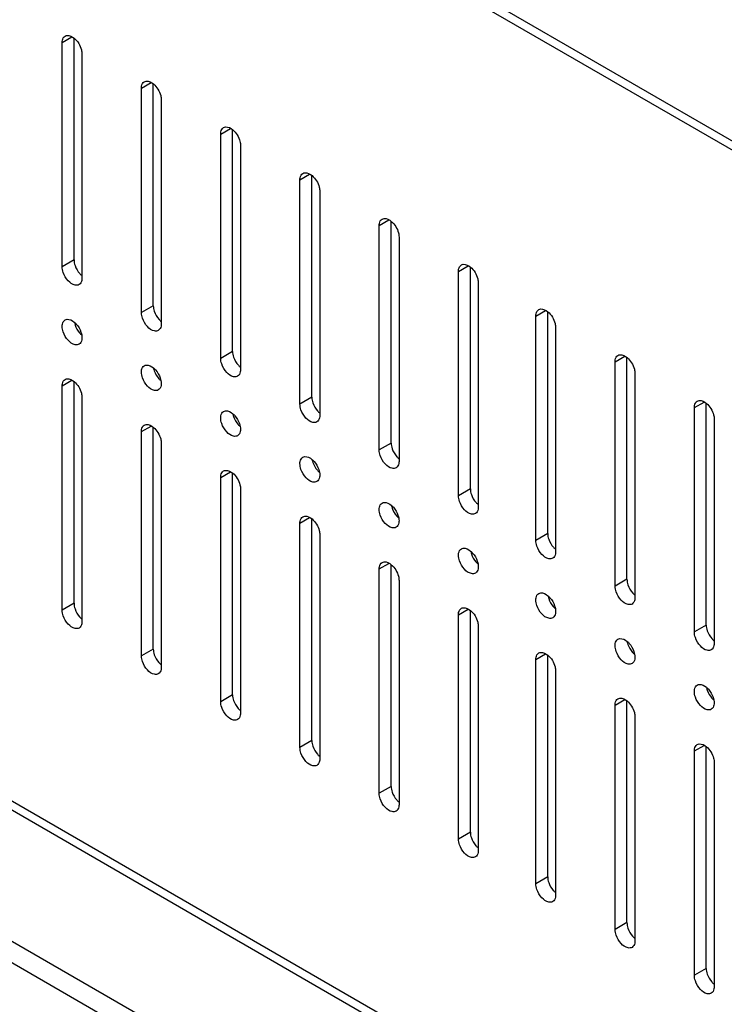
# Model space of a CAD drawing. Header units: millimetres. Extents: x 96 to 741, y 276 to 892.
# Tile 17 of 40: x 413 to 476, y 545 to 633. Entities that reach past the tile are written whole.
import ezdxf

# ---------------------------------------------------------------- set-up
doc = ezdxf.new("R2010")
doc.units = ezdxf.units.MM
doc.header["$LTSCALE"] = 75.983159
doc.layers.get('0').update_dxf_attribs({"linetype": 'CONTINUOUS'})

msp = doc.modelspace()

# ---------------------------------------------------------------- linework, layer by layer
at = {"color": 7}
for p, q in [((574.506, 565.88), (175.696, 796.128)), ((574.506, 565.064), (175.696, 795.312)), ((417.166, 630.994), (418.028, 631.492)), ((418.227, 611.602), (418.227, 631.379)), ((417.166, 610.99), (417.166, 630.994)), ((418.934, 629.973), (418.934, 609.969)), ((424.237, 626.912), (425.099, 627.409)), ((424.237, 606.907), (424.237, 626.912)), ((425.298, 607.52), (425.298, 627.296)), ((426.005, 625.891), (426.005, 605.887)), ((431.308, 622.829), (432.17, 623.327)), ((431.308, 602.825), (431.308, 622.829)), ((432.369, 603.437), (432.369, 623.214)), ((433.076, 621.809), (433.076, 601.804)), ((438.379, 618.747), (439.241, 619.244)), ((439.44, 599.355), (439.44, 619.13)), ((438.379, 598.743), (438.379, 618.747)), ((440.147, 617.726), (440.147, 597.722)), ((445.45, 614.664), (446.312, 615.162)), ((445.45, 594.66), (445.45, 614.664)), ((446.511, 595.273), (446.511, 615.048)), ((447.218, 613.644), (447.218, 593.64)), ((418.227, 611.602), (417.166, 610.99)), ((331.259, 610.372), (727.24, 381.757)), ((452.522, 610.582), (453.383, 611.08)), ((452.522, 590.578), (452.522, 610.582)), ((453.582, 591.19), (453.582, 610.966)), ((330.552, 609.964), (726.533, 381.349)), ((454.289, 609.561), (454.289, 589.557)), ((425.298, 607.52), (424.237, 606.907)), ((459.423, 606.598), (460.284, 607.095)), ((460.483, 587.206), (460.483, 606.981)), ((459.423, 586.594), (459.423, 606.598)), ((461.19, 605.577), (461.19, 585.573)), ((432.369, 603.437), (431.308, 602.825)), ((466.494, 602.515), (467.355, 603.013)), ((466.494, 582.511), (466.494, 602.515)), ((467.554, 583.123), (467.554, 602.899)), ((468.261, 601.495), (468.261, 581.49)), ((417.166, 600.375), (418.028, 600.873)), ((418.227, 580.983), (418.227, 600.759)), ((730.069, 367.591), (327.016, 600.288)), ((417.166, 580.371), (417.166, 600.375)), ((326.203, 598.88), (729.256, 366.183)), ((418.934, 599.355), (418.934, 579.35)), ((439.44, 599.355), (438.379, 598.743)), ((473.565, 598.433), (474.426, 598.93)), ((474.625, 579.041), (474.625, 598.817)), ((473.565, 578.429), (473.565, 598.433)), ((475.333, 597.412), (475.333, 577.408)), ((424.237, 596.293), (425.099, 596.79)), ((424.237, 576.289), (424.237, 596.293)), ((425.298, 576.901), (425.298, 596.676)), ((426.005, 595.272), (426.005, 575.268)), ((446.511, 595.273), (445.45, 594.66)), ((431.308, 592.21), (432.17, 592.708)), ((431.308, 572.206), (431.308, 592.21)), ((432.369, 572.819), (432.369, 592.594)), ((433.076, 591.19), (433.076, 571.186)), ((453.582, 591.19), (452.522, 590.578)), ((438.379, 588.128), (439.241, 588.626)), ((439.44, 568.736), (439.44, 588.512)), ((438.379, 568.124), (438.379, 588.128)), ((440.147, 587.107), (440.147, 567.103)), ((460.483, 587.206), (459.423, 586.594)), ((445.45, 584.046), (446.312, 584.543)), ((445.45, 564.041), (445.45, 584.046)), ((446.511, 564.654), (446.511, 584.429)), ((447.218, 583.025), (447.218, 563.021)), ((467.554, 583.123), (466.494, 582.511)), ((418.227, 580.983), (417.166, 580.371)), ((452.522, 579.963), (453.383, 580.461)), ((452.522, 559.959), (452.522, 579.963)), ((453.582, 560.571), (453.582, 580.347)), ((454.289, 578.943), (454.289, 558.938)), ((474.625, 579.041), (473.565, 578.429)), ((425.298, 576.901), (424.237, 576.289)), ((459.423, 575.979), (460.284, 576.476)), ((459.423, 555.975), (459.423, 575.979)), ((460.483, 556.587), (460.483, 576.362)), ((461.19, 574.958), (461.19, 554.954)), ((432.369, 572.819), (431.308, 572.206)), ((466.494, 571.897), (467.355, 572.394)), ((466.494, 551.892), (466.494, 571.897)), ((467.554, 552.505), (467.554, 572.28)), ((468.261, 570.876), (468.261, 550.872)), ((439.44, 568.736), (438.379, 568.124)), ((473.565, 567.814), (474.426, 568.312)), ((474.625, 548.422), (474.625, 568.198)), ((473.565, 547.81), (473.565, 567.814)), ((475.333, 566.794), (475.333, 546.789)), ((446.511, 564.654), (445.45, 564.041)), ((453.582, 560.571), (452.522, 559.959)), ((460.483, 556.587), (459.423, 555.975)), ((467.554, 552.505), (466.494, 551.892)), ((474.625, 548.422), (473.565, 547.81))]:
    msp.add_line(p, q, dxfattribs=at)
for centre, radius, start, end in [((420.028, 606.378), 1.808, 191.79806, 198.85605), ((427.099, 602.296), 1.808, 191.79806, 198.85605), ((434.171, 598.213), 1.808, 191.79806, 198.85605), ((441.243, 594.131), 1.81, 191.88179, 198.84478), ((448.313, 590.049), 1.808, 191.79806, 198.85605), ((455.384, 585.966), 1.808, 191.79806, 198.85605), ((462.285, 581.982), 1.808, 191.79806, 198.85605), ((469.357, 577.9), 1.81, 191.88356, 198.85401), ((476.427, 573.817), 1.808, 191.79806, 198.85605)]:
    msp.add_arc(centre, radius, start, end, dxfattribs=at)
for points, knots in [([(417.166, 630.994), (417.166, 631.057), (417.18, 631.269), (417.294, 631.491), (417.425, 631.566)], [0, 0, 0, 0, 0.294553, 1, 1, 1, 1]), ([(417.425, 631.566), (417.478, 631.597), (417.765, 631.683), (418.062, 631.518), (418.238, 631.372)], [0, 0, 0, 0, 0.210271, 1, 1, 1, 1]), ([(418.238, 631.372), (418.55, 631.114), (418.852, 630.624), (418.934, 630.097), (418.934, 629.973)], [0, 0, 0, 0, 0.765838, 1, 1, 1, 1]), ([(424.237, 626.912), (424.237, 626.975), (424.252, 627.186), (424.365, 627.408), (424.496, 627.484)], [0, 0, 0, 0, 0.294553, 1, 1, 1, 1]), ([(424.496, 627.484), (424.549, 627.514), (424.836, 627.6), (425.133, 627.436), (425.309, 627.29)], [0, 0, 0, 0, 0.210271, 1, 1, 1, 1]), ([(425.309, 627.29), (425.621, 627.031), (425.923, 626.541), (426.005, 626.015), (426.005, 625.891)], [0, 0, 0, 0, 0.765838, 1, 1, 1, 1]), ([(431.308, 622.829), (431.308, 622.892), (431.323, 623.104), (431.436, 623.326), (431.567, 623.401)], [0, 0, 0, 0, 0.294553, 1, 1, 1, 1]), ([(431.567, 623.401), (431.62, 623.432), (431.907, 623.518), (432.204, 623.354), (432.38, 623.208)], [0, 0, 0, 0, 0.210271, 1, 1, 1, 1]), ([(432.38, 623.208), (432.692, 622.949), (432.994, 622.459), (433.076, 621.933), (433.076, 621.809)], [0, 0, 0, 0, 0.765838, 1, 1, 1, 1]), ([(438.379, 618.747), (438.379, 618.81), (438.394, 619.021), (438.507, 619.243), (438.638, 619.319)], [0, 0, 0, 0, 0.294564, 1, 1, 1, 1]), ([(438.638, 619.319), (438.691, 619.35), (438.981, 619.436), (439.279, 619.269), (439.456, 619.121)], [0, 0, 0, 0, 0.209966, 1, 1, 1, 1]), ([(439.456, 619.121), (439.766, 618.862), (440.066, 618.374), (440.147, 617.85), (440.147, 617.726)], [0, 0, 0, 0, 0.76598, 1, 1, 1, 1]), ([(445.45, 614.664), (445.45, 614.728), (445.465, 614.939), (445.578, 615.161), (445.709, 615.237)], [0, 0, 0, 0, 0.294564, 1, 1, 1, 1]), ([(445.709, 615.237), (445.762, 615.267), (446.052, 615.353), (446.351, 615.186), (446.527, 615.039)], [0, 0, 0, 0, 0.209966, 1, 1, 1, 1]), ([(446.527, 615.039), (446.837, 614.78), (447.137, 614.291), (447.218, 613.767), (447.218, 613.644)], [0, 0, 0, 0, 0.76598, 1, 1, 1, 1]), ([(418.317, 611.101), (418.407, 610.836), (418.6, 610.507), (418.864, 610.25), (418.933, 610.195)], [0, 0, 0, 0, 0.76025, 1, 1, 1, 1]), ([(452.522, 610.582), (452.522, 610.645), (452.536, 610.857), (452.65, 611.079), (452.78, 611.154)], [0, 0, 0, 0, 0.294564, 1, 1, 1, 1]), ([(452.78, 611.154), (452.833, 611.185), (453.123, 611.271), (453.422, 611.104), (453.598, 610.956)], [0, 0, 0, 0, 0.209966, 1, 1, 1, 1]), ([(418.675, 609.397), (418.572, 609.337), (418.175, 609.316), (417.631, 609.748), (417.351, 610.211), (417.257, 610.485)], [0, 0, 0, 0, 0.182801, 0.554614, 1, 1, 1, 1]), ([(453.598, 610.956), (453.908, 610.697), (454.208, 610.209), (454.289, 609.685), (454.289, 609.561)], [0, 0, 0, 0, 0.76598, 1, 1, 1, 1]), ([(418.934, 609.969), (418.934, 609.906), (418.919, 609.695), (418.806, 609.473), (418.675, 609.397)], [0, 0, 0, 0, 0.294564, 1, 1, 1, 1]), ([(425.388, 607.019), (425.478, 606.754), (425.671, 606.424), (425.936, 606.168), (426.004, 606.112)], [0, 0, 0, 0, 0.76025, 1, 1, 1, 1]), ([(459.423, 606.598), (459.423, 606.661), (459.437, 606.872), (459.551, 607.094), (459.681, 607.17)], [0, 0, 0, 0, 0.294564, 1, 1, 1, 1]), ([(459.681, 607.17), (459.735, 607.201), (460.024, 607.287), (460.323, 607.12), (460.499, 606.972)], [0, 0, 0, 0, 0.209966, 1, 1, 1, 1]), ([(460.499, 606.972), (460.809, 606.713), (461.109, 606.225), (461.19, 605.701), (461.19, 605.577)], [0, 0, 0, 0, 0.76598, 1, 1, 1, 1]), ([(417.166, 605.683), (417.166, 605.746), (417.18, 605.957), (417.294, 606.179), (417.425, 606.255)], [0, 0, 0, 0, 0.294564, 1, 1, 1, 1]), ([(417.425, 606.255), (417.478, 606.285), (417.768, 606.371), (418.066, 606.204), (418.243, 606.057)], [0, 0, 0, 0, 0.209966, 1, 1, 1, 1]), ([(418.243, 606.057), (418.309, 606.001), (418.566, 605.748), (418.754, 605.425), (418.843, 605.166)], [0, 0, 0, 0, 0.240431, 1, 1, 1, 1]), ([(425.746, 605.315), (425.643, 605.255), (425.246, 605.234), (424.702, 605.665), (424.422, 606.128), (424.328, 606.403)], [0, 0, 0, 0, 0.182801, 0.554614, 1, 1, 1, 1]), ([(426.005, 605.887), (426.005, 605.824), (425.99, 605.612), (425.877, 605.39), (425.746, 605.315)], [0, 0, 0, 0, 0.294564, 1, 1, 1, 1]), ([(418.675, 604.09), (418.572, 604.03), (418.175, 604.009), (417.631, 604.44), (417.351, 604.904), (417.257, 605.178)], [0, 0, 0, 0, 0.182801, 0.554614, 1, 1, 1, 1]), ([(418.317, 605.794), (418.404, 605.536), (418.59, 605.215), (418.845, 604.962), (418.911, 604.906)], [0, 0, 0, 0, 0.759178, 1, 1, 1, 1]), ([(418.934, 604.662), (418.934, 604.599), (418.919, 604.387), (418.806, 604.165), (418.675, 604.09)], [0, 0, 0, 0, 0.294564, 1, 1, 1, 1]), ([(432.817, 601.232), (432.714, 601.173), (432.317, 601.151), (431.774, 601.583), (431.493, 602.046), (431.4, 602.321)], [0, 0, 0, 0, 0.182801, 0.554614, 1, 1, 1, 1]), ([(432.459, 602.936), (432.549, 602.671), (432.742, 602.342), (433.007, 602.086), (433.075, 602.03)], [0, 0, 0, 0, 0.76025, 1, 1, 1, 1]), ([(466.494, 602.515), (466.494, 602.579), (466.508, 602.79), (466.622, 603.012), (466.753, 603.088)], [0, 0, 0, 0, 0.294564, 1, 1, 1, 1]), ([(466.753, 603.088), (466.806, 603.118), (467.095, 603.204), (467.394, 603.037), (467.571, 602.89)], [0, 0, 0, 0, 0.209966, 1, 1, 1, 1]), ([(467.571, 602.89), (467.88, 602.631), (468.18, 602.142), (468.261, 601.618), (468.261, 601.495)], [0, 0, 0, 0, 0.76598, 1, 1, 1, 1]), ([(424.237, 601.6), (424.237, 601.663), (424.252, 601.875), (424.365, 602.097), (424.496, 602.172)], [0, 0, 0, 0, 0.294564, 1, 1, 1, 1]), ([(424.496, 602.172), (424.549, 602.203), (424.839, 602.289), (425.137, 602.122), (425.314, 601.974)], [0, 0, 0, 0, 0.209966, 1, 1, 1, 1]), ([(425.314, 601.974), (425.38, 601.919), (425.637, 601.665), (425.825, 601.343), (425.914, 601.084)], [0, 0, 0, 0, 0.240431, 1, 1, 1, 1]), ([(425.388, 601.711), (425.476, 601.454), (425.662, 601.133), (425.916, 600.879), (425.982, 600.824)], [0, 0, 0, 0, 0.759178, 1, 1, 1, 1]), ([(433.076, 601.804), (433.076, 601.741), (433.062, 601.53), (432.948, 601.308), (432.817, 601.232)], [0, 0, 0, 0, 0.294564, 1, 1, 1, 1]), ([(417.166, 600.375), (417.166, 600.438), (417.18, 600.65), (417.294, 600.872), (417.425, 600.947)], [0, 0, 0, 0, 0.294564, 1, 1, 1, 1]), ([(417.425, 600.947), (417.478, 600.978), (417.768, 601.064), (418.066, 600.897), (418.243, 600.749)], [0, 0, 0, 0, 0.209966, 1, 1, 1, 1]), ([(418.243, 600.749), (418.553, 600.49), (418.852, 600.002), (418.934, 599.478), (418.934, 599.355)], [0, 0, 0, 0, 0.76598, 1, 1, 1, 1]), ([(425.746, 600.007), (425.643, 599.948), (425.246, 599.927), (424.702, 600.358), (424.422, 600.821), (424.328, 601.096)], [0, 0, 0, 0, 0.182801, 0.554614, 1, 1, 1, 1]), ([(426.005, 600.58), (426.005, 600.516), (425.99, 600.305), (425.877, 600.083), (425.746, 600.007)], [0, 0, 0, 0, 0.294564, 1, 1, 1, 1]), ([(439.53, 598.854), (439.62, 598.589), (439.813, 598.26), (440.078, 598.003), (440.146, 597.948)], [0, 0, 0, 0, 0.76025, 1, 1, 1, 1]), ([(473.565, 598.433), (473.565, 598.496), (473.579, 598.708), (473.693, 598.93), (473.824, 599.005)], [0, 0, 0, 0, 0.294564, 1, 1, 1, 1]), ([(473.824, 599.005), (473.877, 599.036), (474.166, 599.122), (474.465, 598.955), (474.642, 598.807)], [0, 0, 0, 0, 0.209966, 1, 1, 1, 1]), ([(474.642, 598.807), (474.952, 598.548), (475.251, 598.06), (475.333, 597.536), (475.333, 597.412)], [0, 0, 0, 0, 0.76598, 1, 1, 1, 1]), ([(431.308, 597.518), (431.308, 597.581), (431.323, 597.792), (431.436, 598.014), (431.567, 598.09)], [0, 0, 0, 0, 0.294564, 1, 1, 1, 1]), ([(431.567, 598.09), (431.62, 598.121), (431.91, 598.207), (432.208, 598.04), (432.385, 597.892)], [0, 0, 0, 0, 0.209966, 1, 1, 1, 1]), ([(439.888, 597.15), (439.785, 597.09), (439.388, 597.069), (438.845, 597.5), (438.565, 597.964), (438.471, 598.238)], [0, 0, 0, 0, 0.182801, 0.554614, 1, 1, 1, 1]), ([(432.385, 597.892), (432.452, 597.836), (432.708, 597.583), (432.896, 597.26), (432.985, 597.002)], [0, 0, 0, 0, 0.240431, 1, 1, 1, 1]), ([(432.459, 597.629), (432.547, 597.371), (432.733, 597.05), (432.987, 596.797), (433.053, 596.741)], [0, 0, 0, 0, 0.759178, 1, 1, 1, 1]), ([(440.147, 597.722), (440.147, 597.659), (440.133, 597.447), (440.019, 597.225), (439.888, 597.15)], [0, 0, 0, 0, 0.294564, 1, 1, 1, 1]), ([(424.237, 596.293), (424.237, 596.356), (424.252, 596.567), (424.365, 596.789), (424.496, 596.865)], [0, 0, 0, 0, 0.294564, 1, 1, 1, 1]), ([(424.496, 596.865), (424.549, 596.896), (424.839, 596.982), (425.137, 596.815), (425.314, 596.667)], [0, 0, 0, 0, 0.209966, 1, 1, 1, 1]), ([(425.314, 596.667), (425.624, 596.408), (425.924, 595.92), (426.005, 595.396), (426.005, 595.272)], [0, 0, 0, 0, 0.76598, 1, 1, 1, 1]), ([(432.817, 595.925), (432.714, 595.865), (432.317, 595.844), (431.774, 596.276), (431.493, 596.739), (431.4, 597.013)], [0, 0, 0, 0, 0.182801, 0.554614, 1, 1, 1, 1]), ([(433.076, 596.497), (433.076, 596.434), (433.062, 596.223), (432.948, 596.001), (432.817, 595.925)], [0, 0, 0, 0, 0.294564, 1, 1, 1, 1]), ([(446.601, 594.771), (446.691, 594.507), (446.884, 594.177), (447.149, 593.921), (447.217, 593.865)], [0, 0, 0, 0, 0.76025, 1, 1, 1, 1]), ([(438.379, 593.435), (438.379, 593.498), (438.394, 593.71), (438.507, 593.932), (438.638, 594.008)], [0, 0, 0, 0, 0.294571, 1, 1, 1, 1]), ([(438.638, 594.008), (438.691, 594.038), (438.98, 594.124), (439.277, 593.958), (439.454, 593.812)], [0, 0, 0, 0, 0.210108, 1, 1, 1, 1]), ([(439.454, 593.812), (439.521, 593.756), (439.78, 593.5), (439.97, 593.174), (440.058, 592.912)], [0, 0, 0, 0, 0.240385, 1, 1, 1, 1]), ([(439.53, 593.547), (439.618, 593.29), (439.803, 592.969), (440.057, 592.716), (440.122, 592.66)], [0, 0, 0, 0, 0.7591, 1, 1, 1, 1]), ([(446.959, 593.067), (446.856, 593.008), (446.459, 592.987), (445.916, 593.418), (445.636, 593.881), (445.542, 594.156)], [0, 0, 0, 0, 0.182801, 0.554614, 1, 1, 1, 1]), ([(447.218, 593.64), (447.218, 593.576), (447.204, 593.365), (447.09, 593.143), (446.959, 593.067)], [0, 0, 0, 0, 0.294564, 1, 1, 1, 1]), ([(431.308, 592.21), (431.308, 592.274), (431.323, 592.485), (431.436, 592.707), (431.567, 592.783)], [0, 0, 0, 0, 0.294564, 1, 1, 1, 1]), ([(431.567, 592.783), (431.62, 592.813), (431.91, 592.899), (432.208, 592.732), (432.385, 592.585)], [0, 0, 0, 0, 0.209966, 1, 1, 1, 1]), ([(439.888, 591.843), (439.785, 591.783), (439.389, 591.762), (438.846, 592.192), (438.566, 592.654), (438.472, 592.928)], [0, 0, 0, 0, 0.182822, 0.554475, 1, 1, 1, 1]), ([(432.385, 592.585), (432.695, 592.326), (432.995, 591.837), (433.076, 591.313), (433.076, 591.19)], [0, 0, 0, 0, 0.76598, 1, 1, 1, 1]), ([(440.147, 592.415), (440.147, 592.352), (440.133, 592.14), (440.019, 591.918), (439.888, 591.843)], [0, 0, 0, 0, 0.294553, 1, 1, 1, 1]), ([(454.03, 588.985), (453.927, 588.925), (453.53, 588.904), (452.987, 589.336), (452.707, 589.799), (452.613, 590.073)], [0, 0, 0, 0, 0.182801, 0.554614, 1, 1, 1, 1]), ([(453.672, 590.689), (453.762, 590.424), (453.955, 590.095), (454.22, 589.838), (454.288, 589.783)], [0, 0, 0, 0, 0.76025, 1, 1, 1, 1]), ([(445.45, 589.353), (445.45, 589.416), (445.465, 589.627), (445.578, 589.849), (445.709, 589.925)], [0, 0, 0, 0, 0.294564, 1, 1, 1, 1]), ([(445.709, 589.925), (445.762, 589.956), (446.052, 590.042), (446.351, 589.875), (446.527, 589.727)], [0, 0, 0, 0, 0.209966, 1, 1, 1, 1]), ([(446.527, 589.727), (446.594, 589.672), (446.851, 589.418), (447.038, 589.096), (447.127, 588.837)], [0, 0, 0, 0, 0.240431, 1, 1, 1, 1]), ([(446.601, 589.464), (446.689, 589.207), (446.875, 588.885), (447.129, 588.632), (447.195, 588.576)], [0, 0, 0, 0, 0.759178, 1, 1, 1, 1]), ([(454.289, 589.557), (454.289, 589.494), (454.275, 589.283), (454.161, 589.061), (454.03, 588.985)], [0, 0, 0, 0, 0.294564, 1, 1, 1, 1]), ([(438.379, 588.128), (438.379, 588.191), (438.394, 588.403), (438.507, 588.625), (438.638, 588.7)], [0, 0, 0, 0, 0.294564, 1, 1, 1, 1]), ([(438.638, 588.7), (438.691, 588.731), (438.981, 588.817), (439.279, 588.65), (439.456, 588.502)], [0, 0, 0, 0, 0.209966, 1, 1, 1, 1]), ([(439.456, 588.502), (439.766, 588.243), (440.066, 587.755), (440.147, 587.231), (440.147, 587.107)], [0, 0, 0, 0, 0.76598, 1, 1, 1, 1]), ([(446.959, 587.76), (446.856, 587.701), (446.459, 587.679), (445.916, 588.111), (445.636, 588.574), (445.542, 588.848)], [0, 0, 0, 0, 0.182801, 0.554614, 1, 1, 1, 1]), ([(447.218, 588.332), (447.218, 588.269), (447.204, 588.058), (447.09, 587.836), (446.959, 587.76)], [0, 0, 0, 0, 0.294564, 1, 1, 1, 1]), ([(460.573, 586.705), (460.664, 586.44), (460.856, 586.111), (461.121, 585.854), (461.189, 585.798)], [0, 0, 0, 0, 0.76025, 1, 1, 1, 1]), ([(452.522, 585.27), (452.522, 585.334), (452.536, 585.545), (452.65, 585.767), (452.78, 585.843)], [0, 0, 0, 0, 0.294564, 1, 1, 1, 1]), ([(452.78, 585.843), (452.833, 585.873), (453.123, 585.959), (453.422, 585.792), (453.598, 585.645)], [0, 0, 0, 0, 0.209966, 1, 1, 1, 1]), ([(453.598, 585.645), (453.665, 585.589), (453.922, 585.336), (454.109, 585.013), (454.198, 584.754)], [0, 0, 0, 0, 0.240431, 1, 1, 1, 1]), ([(460.931, 585.001), (460.828, 584.941), (460.431, 584.92), (459.888, 585.351), (459.608, 585.815), (459.514, 586.089)], [0, 0, 0, 0, 0.182801, 0.554614, 1, 1, 1, 1]), ([(454.03, 583.678), (453.927, 583.618), (453.53, 583.597), (452.987, 584.028), (452.707, 584.491), (452.613, 584.766)], [0, 0, 0, 0, 0.182801, 0.554614, 1, 1, 1, 1]), ([(453.672, 585.382), (453.76, 585.124), (453.946, 584.803), (454.2, 584.55), (454.266, 584.494)], [0, 0, 0, 0, 0.759178, 1, 1, 1, 1]), ([(461.19, 585.573), (461.19, 585.51), (461.176, 585.298), (461.062, 585.076), (460.931, 585.001)], [0, 0, 0, 0, 0.294564, 1, 1, 1, 1]), ([(445.45, 584.046), (445.45, 584.109), (445.465, 584.32), (445.578, 584.542), (445.709, 584.618)], [0, 0, 0, 0, 0.294564, 1, 1, 1, 1]), ([(445.709, 584.618), (445.762, 584.648), (446.052, 584.734), (446.351, 584.568), (446.527, 584.42)], [0, 0, 0, 0, 0.209966, 1, 1, 1, 1]), ([(446.527, 584.42), (446.837, 584.161), (447.137, 583.673), (447.218, 583.148), (447.218, 583.025)], [0, 0, 0, 0, 0.76598, 1, 1, 1, 1]), ([(454.289, 584.25), (454.289, 584.187), (454.275, 583.975), (454.161, 583.753), (454.03, 583.678)], [0, 0, 0, 0, 0.294564, 1, 1, 1, 1]), ([(467.645, 582.622), (467.735, 582.358), (467.927, 582.028), (468.192, 581.772), (468.26, 581.716)], [0, 0, 0, 0, 0.76025, 1, 1, 1, 1]), ([(459.423, 581.286), (459.423, 581.349), (459.437, 581.561), (459.551, 581.783), (459.681, 581.858)], [0, 0, 0, 0, 0.294564, 1, 1, 1, 1]), ([(459.681, 581.858), (459.735, 581.889), (460.024, 581.975), (460.323, 581.808), (460.499, 581.66)], [0, 0, 0, 0, 0.209966, 1, 1, 1, 1]), ([(460.499, 581.66), (460.566, 581.605), (460.823, 581.351), (461.01, 581.029), (461.099, 580.77)], [0, 0, 0, 0, 0.240431, 1, 1, 1, 1]), ([(460.573, 581.397), (460.661, 581.14), (460.847, 580.819), (461.101, 580.565), (461.167, 580.51)], [0, 0, 0, 0, 0.759178, 1, 1, 1, 1]), ([(468.003, 580.918), (467.899, 580.859), (467.502, 580.838), (466.959, 581.269), (466.679, 581.732), (466.585, 582.007)], [0, 0, 0, 0, 0.182801, 0.554614, 1, 1, 1, 1]), ([(468.261, 581.49), (468.261, 581.427), (468.247, 581.216), (468.133, 580.994), (468.003, 580.918)], [0, 0, 0, 0, 0.294564, 1, 1, 1, 1]), ([(418.317, 580.482), (418.404, 580.225), (418.59, 579.904), (418.845, 579.65), (418.911, 579.594)], [0, 0, 0, 0, 0.759178, 1, 1, 1, 1]), ([(452.522, 579.963), (452.522, 580.026), (452.536, 580.238), (452.65, 580.46), (452.78, 580.535)], [0, 0, 0, 0, 0.294564, 1, 1, 1, 1]), ([(452.78, 580.535), (452.833, 580.566), (453.123, 580.652), (453.422, 580.485), (453.598, 580.337)], [0, 0, 0, 0, 0.209966, 1, 1, 1, 1]), ([(460.931, 579.693), (460.828, 579.634), (460.431, 579.613), (459.888, 580.044), (459.608, 580.507), (459.514, 580.782)], [0, 0, 0, 0, 0.182801, 0.554614, 1, 1, 1, 1]), ([(418.675, 578.778), (418.572, 578.719), (418.175, 578.697), (417.631, 579.129), (417.351, 579.592), (417.257, 579.867)], [0, 0, 0, 0, 0.182801, 0.554614, 1, 1, 1, 1]), ([(453.598, 580.337), (453.908, 580.078), (454.208, 579.59), (454.289, 579.066), (454.289, 578.943)], [0, 0, 0, 0, 0.76598, 1, 1, 1, 1]), ([(461.19, 580.266), (461.19, 580.203), (461.176, 579.991), (461.062, 579.769), (460.931, 579.693)], [0, 0, 0, 0, 0.294564, 1, 1, 1, 1]), ([(418.934, 579.35), (418.934, 579.287), (418.919, 579.076), (418.806, 578.854), (418.675, 578.778)], [0, 0, 0, 0, 0.294564, 1, 1, 1, 1]), ([(466.494, 577.204), (466.494, 577.267), (466.508, 577.478), (466.622, 577.7), (466.753, 577.776)], [0, 0, 0, 0, 0.294571, 1, 1, 1, 1]), ([(466.753, 577.776), (466.805, 577.807), (467.094, 577.892), (467.392, 577.727), (467.568, 577.58)], [0, 0, 0, 0, 0.210108, 1, 1, 1, 1]), ([(475.074, 576.836), (474.971, 576.776), (474.574, 576.755), (474.03, 577.187), (473.75, 577.65), (473.656, 577.924)], [0, 0, 0, 0, 0.182801, 0.554614, 1, 1, 1, 1]), ([(474.716, 578.54), (474.806, 578.275), (474.998, 577.946), (475.263, 577.689), (475.332, 577.634)], [0, 0, 0, 0, 0.76025, 1, 1, 1, 1]), ([(467.568, 577.58), (467.635, 577.524), (467.895, 577.269), (468.084, 576.942), (468.173, 576.681)], [0, 0, 0, 0, 0.240385, 1, 1, 1, 1]), ([(467.645, 577.315), (467.732, 577.057), (467.918, 576.736), (468.172, 576.483), (468.238, 576.427)], [0, 0, 0, 0, 0.759178, 1, 1, 1, 1]), ([(475.333, 577.408), (475.333, 577.345), (475.318, 577.134), (475.205, 576.911), (475.074, 576.836)], [0, 0, 0, 0, 0.294564, 1, 1, 1, 1]), ([(425.388, 576.4), (425.476, 576.142), (425.662, 575.821), (425.916, 575.568), (425.982, 575.512)], [0, 0, 0, 0, 0.759178, 1, 1, 1, 1]), ([(459.423, 575.979), (459.423, 576.042), (459.437, 576.253), (459.551, 576.476), (459.681, 576.551)], [0, 0, 0, 0, 0.294564, 1, 1, 1, 1]), ([(459.681, 576.551), (459.735, 576.582), (460.024, 576.668), (460.323, 576.501), (460.499, 576.353)], [0, 0, 0, 0, 0.209966, 1, 1, 1, 1]), ([(460.499, 576.353), (460.809, 576.094), (461.109, 575.606), (461.19, 575.082), (461.19, 574.958)], [0, 0, 0, 0, 0.76598, 1, 1, 1, 1]), ([(468.003, 575.611), (467.9, 575.552), (467.503, 575.53), (466.96, 575.96), (466.68, 576.422), (466.586, 576.696)], [0, 0, 0, 0, 0.182822, 0.554475, 1, 1, 1, 1]), ([(468.261, 576.183), (468.261, 576.12), (468.247, 575.909), (468.133, 575.687), (468.003, 575.611)], [0, 0, 0, 0, 0.294553, 1, 1, 1, 1]), ([(425.746, 574.696), (425.643, 574.636), (425.246, 574.615), (424.702, 575.046), (424.422, 575.51), (424.328, 575.784)], [0, 0, 0, 0, 0.182801, 0.554614, 1, 1, 1, 1]), ([(426.005, 575.268), (426.005, 575.205), (425.99, 574.993), (425.877, 574.771), (425.746, 574.696)], [0, 0, 0, 0, 0.294564, 1, 1, 1, 1]), ([(473.565, 573.121), (473.565, 573.185), (473.579, 573.396), (473.693, 573.618), (473.824, 573.694)], [0, 0, 0, 0, 0.294564, 1, 1, 1, 1]), ([(473.824, 573.694), (473.877, 573.724), (474.166, 573.81), (474.465, 573.643), (474.642, 573.496)], [0, 0, 0, 0, 0.209966, 1, 1, 1, 1]), ([(474.642, 573.496), (474.708, 573.44), (474.965, 573.187), (475.153, 572.864), (475.241, 572.605)], [0, 0, 0, 0, 0.240431, 1, 1, 1, 1]), ([(466.494, 571.897), (466.494, 571.96), (466.508, 572.171), (466.622, 572.393), (466.753, 572.469)], [0, 0, 0, 0, 0.294564, 1, 1, 1, 1]), ([(466.753, 572.469), (466.806, 572.499), (467.095, 572.585), (467.394, 572.419), (467.571, 572.271)], [0, 0, 0, 0, 0.209966, 1, 1, 1, 1]), ([(475.074, 571.529), (474.971, 571.469), (474.574, 571.448), (474.03, 571.879), (473.75, 572.342), (473.656, 572.617)], [0, 0, 0, 0, 0.182801, 0.554614, 1, 1, 1, 1]), ([(474.716, 573.233), (474.803, 572.975), (474.989, 572.654), (475.243, 572.401), (475.309, 572.345)], [0, 0, 0, 0, 0.759178, 1, 1, 1, 1]), ([(432.817, 570.613), (432.714, 570.554), (432.317, 570.533), (431.774, 570.964), (431.493, 571.427), (431.4, 571.702)], [0, 0, 0, 0, 0.182801, 0.554614, 1, 1, 1, 1]), ([(432.459, 572.317), (432.547, 572.06), (432.733, 571.739), (432.987, 571.485), (433.053, 571.43)], [0, 0, 0, 0, 0.759178, 1, 1, 1, 1]), ([(467.571, 572.271), (467.88, 572.012), (468.18, 571.523), (468.261, 570.999), (468.261, 570.876)], [0, 0, 0, 0, 0.76598, 1, 1, 1, 1]), ([(475.333, 572.101), (475.333, 572.038), (475.318, 571.826), (475.205, 571.604), (475.074, 571.529)], [0, 0, 0, 0, 0.294564, 1, 1, 1, 1]), ([(433.076, 571.186), (433.076, 571.122), (433.062, 570.911), (432.948, 570.689), (432.817, 570.613)], [0, 0, 0, 0, 0.294564, 1, 1, 1, 1]), ([(439.53, 568.235), (439.618, 567.977), (439.804, 567.656), (440.058, 567.403), (440.124, 567.347)], [0, 0, 0, 0, 0.759178, 1, 1, 1, 1]), ([(473.565, 567.814), (473.565, 567.877), (473.579, 568.089), (473.693, 568.311), (473.824, 568.386)], [0, 0, 0, 0, 0.294564, 1, 1, 1, 1]), ([(473.824, 568.386), (473.877, 568.417), (474.166, 568.503), (474.465, 568.336), (474.642, 568.188)], [0, 0, 0, 0, 0.209966, 1, 1, 1, 1]), ([(474.642, 568.188), (474.952, 567.929), (475.251, 567.441), (475.333, 566.917), (475.333, 566.794)], [0, 0, 0, 0, 0.76598, 1, 1, 1, 1]), ([(439.888, 566.531), (439.785, 566.471), (439.388, 566.45), (438.845, 566.882), (438.565, 567.345), (438.471, 567.619)], [0, 0, 0, 0, 0.182801, 0.554614, 1, 1, 1, 1]), ([(440.147, 567.103), (440.147, 567.04), (440.133, 566.829), (440.019, 566.607), (439.888, 566.531)], [0, 0, 0, 0, 0.294564, 1, 1, 1, 1]), ([(446.601, 564.152), (446.689, 563.895), (446.875, 563.574), (447.129, 563.32), (447.195, 563.265)], [0, 0, 0, 0, 0.759178, 1, 1, 1, 1]), ([(446.959, 562.449), (446.856, 562.389), (446.459, 562.368), (445.916, 562.799), (445.636, 563.262), (445.542, 563.537)], [0, 0, 0, 0, 0.182801, 0.554614, 1, 1, 1, 1]), ([(447.218, 563.021), (447.218, 562.958), (447.204, 562.746), (447.09, 562.524), (446.959, 562.449)], [0, 0, 0, 0, 0.294564, 1, 1, 1, 1]), ([(454.03, 558.366), (453.927, 558.307), (453.53, 558.285), (452.987, 558.717), (452.707, 559.18), (452.613, 559.454)], [0, 0, 0, 0, 0.182801, 0.554614, 1, 1, 1, 1]), ([(453.672, 560.07), (453.76, 559.813), (453.946, 559.491), (454.2, 559.238), (454.266, 559.182)], [0, 0, 0, 0, 0.759178, 1, 1, 1, 1]), ([(454.289, 558.938), (454.289, 558.875), (454.275, 558.664), (454.161, 558.442), (454.03, 558.366)], [0, 0, 0, 0, 0.294564, 1, 1, 1, 1]), ([(460.573, 556.086), (460.661, 555.828), (460.847, 555.507), (461.101, 555.254), (461.167, 555.198)], [0, 0, 0, 0, 0.759178, 1, 1, 1, 1]), ([(460.931, 554.382), (460.828, 554.322), (460.431, 554.301), (459.888, 554.733), (459.608, 555.196), (459.514, 555.47)], [0, 0, 0, 0, 0.182801, 0.554614, 1, 1, 1, 1]), ([(461.19, 554.954), (461.19, 554.891), (461.176, 554.68), (461.062, 554.457), (460.931, 554.382)], [0, 0, 0, 0, 0.294564, 1, 1, 1, 1]), ([(468.003, 550.299), (467.899, 550.24), (467.502, 550.219), (466.959, 550.65), (466.679, 551.113), (466.585, 551.388)], [0, 0, 0, 0, 0.182801, 0.554614, 1, 1, 1, 1]), ([(467.645, 552.003), (467.732, 551.746), (467.918, 551.425), (468.172, 551.171), (468.238, 551.116)], [0, 0, 0, 0, 0.759178, 1, 1, 1, 1]), ([(468.261, 550.872), (468.261, 550.809), (468.247, 550.597), (468.133, 550.375), (468.003, 550.299)], [0, 0, 0, 0, 0.294564, 1, 1, 1, 1]), ([(474.716, 547.921), (474.803, 547.663), (474.989, 547.342), (475.243, 547.089), (475.309, 547.033)], [0, 0, 0, 0, 0.759178, 1, 1, 1, 1]), ([(475.074, 546.217), (474.971, 546.157), (474.574, 546.136), (474.03, 546.568), (473.75, 547.031), (473.656, 547.305)], [0, 0, 0, 0, 0.182801, 0.554614, 1, 1, 1, 1]), ([(475.333, 546.789), (475.333, 546.726), (475.318, 546.515), (475.205, 546.293), (475.074, 546.217)], [0, 0, 0, 0, 0.294564, 1, 1, 1, 1])]:
    msp.add_open_spline(points, degree=3, knots=knots, dxfattribs=at)
for points in [[(418.227, 611.602), (418.227, 611.432), (418.262, 611.262), (418.317, 611.101)], [(417.257, 610.485), (417.202, 610.647), (417.166, 610.819), (417.166, 610.99)], [(424.328, 606.403), (424.273, 606.565), (424.237, 606.737), (424.237, 606.907)], [(425.298, 607.52), (425.298, 607.35), (425.333, 607.179), (425.388, 607.019)], [(417.257, 605.178), (417.202, 605.34), (417.166, 605.512), (417.166, 605.683)], [(418.843, 605.166), (418.898, 605.005), (418.934, 604.833), (418.934, 604.662)], [(432.369, 603.437), (432.369, 603.268), (432.404, 603.097), (432.459, 602.936)], [(431.4, 602.321), (431.344, 602.482), (431.308, 602.654), (431.308, 602.825)], [(424.328, 601.096), (424.273, 601.257), (424.237, 601.429), (424.237, 601.6)], [(425.914, 601.084), (425.969, 600.922), (426.005, 600.75), (426.005, 600.58)], [(439.44, 599.355), (439.44, 599.185), (439.476, 599.014), (439.53, 598.854)], [(438.471, 598.238), (438.415, 598.4), (438.379, 598.572), (438.379, 598.743)], [(431.4, 597.013), (431.344, 597.175), (431.308, 597.347), (431.308, 597.518)], [(432.985, 597.002), (433.04, 596.84), (433.076, 596.668), (433.076, 596.497)], [(445.542, 594.156), (445.486, 594.317), (445.45, 594.489), (445.45, 594.66)], [(446.511, 595.273), (446.511, 595.103), (446.547, 594.932), (446.601, 594.771)], [(438.472, 592.928), (438.416, 593.091), (438.379, 593.263), (438.379, 593.435)], [(440.058, 592.912), (440.112, 592.753), (440.147, 592.583), (440.147, 592.415)], [(453.582, 591.19), (453.582, 591.02), (453.618, 590.85), (453.672, 590.689)], [(452.613, 590.073), (452.557, 590.235), (452.522, 590.407), (452.522, 590.578)], [(445.542, 588.848), (445.486, 589.01), (445.45, 589.182), (445.45, 589.353)], [(447.127, 588.837), (447.182, 588.675), (447.218, 588.503), (447.218, 588.332)], [(459.514, 586.089), (459.459, 586.251), (459.423, 586.423), (459.423, 586.594)], [(460.483, 587.206), (460.483, 587.036), (460.519, 586.865), (460.573, 586.705)], [(452.613, 584.766), (452.557, 584.928), (452.522, 585.1), (452.522, 585.27)], [(454.198, 584.754), (454.253, 584.593), (454.289, 584.421), (454.289, 584.25)], [(467.554, 583.123), (467.554, 582.954), (467.59, 582.783), (467.645, 582.622)], [(466.585, 582.007), (466.53, 582.168), (466.494, 582.34), (466.494, 582.511)], [(459.514, 580.782), (459.459, 580.943), (459.423, 581.115), (459.423, 581.286)], [(417.257, 579.867), (417.202, 580.028), (417.166, 580.2), (417.166, 580.371)], [(418.227, 580.983), (418.227, 580.814), (418.262, 580.643), (418.317, 580.482)], [(461.099, 580.77), (461.154, 580.608), (461.19, 580.437), (461.19, 580.266)], [(474.625, 579.041), (474.625, 578.871), (474.661, 578.701), (474.716, 578.54)], [(473.656, 577.924), (473.601, 578.086), (473.565, 578.258), (473.565, 578.429)], [(425.298, 576.901), (425.298, 576.731), (425.333, 576.56), (425.388, 576.4)], [(466.586, 576.696), (466.53, 576.859), (466.494, 577.032), (466.494, 577.204)], [(424.328, 575.784), (424.273, 575.946), (424.237, 576.118), (424.237, 576.289)], [(468.173, 576.681), (468.226, 576.521), (468.261, 576.352), (468.261, 576.183)], [(432.369, 572.819), (432.369, 572.649), (432.404, 572.478), (432.459, 572.317)], [(473.656, 572.617), (473.601, 572.779), (473.565, 572.951), (473.565, 573.121)], [(475.241, 572.605), (475.297, 572.444), (475.333, 572.272), (475.333, 572.101)], [(431.4, 571.702), (431.344, 571.863), (431.308, 572.035), (431.308, 572.206)], [(438.471, 567.619), (438.415, 567.781), (438.379, 567.953), (438.379, 568.124)], [(439.44, 568.736), (439.44, 568.566), (439.476, 568.396), (439.53, 568.235)], [(446.511, 564.654), (446.511, 564.484), (446.547, 564.313), (446.601, 564.152)], [(445.542, 563.537), (445.486, 563.699), (445.45, 563.87), (445.45, 564.041)], [(453.582, 560.571), (453.582, 560.402), (453.618, 560.231), (453.672, 560.07)], [(452.613, 559.454), (452.557, 559.616), (452.522, 559.788), (452.522, 559.959)], [(459.514, 555.47), (459.459, 555.632), (459.423, 555.804), (459.423, 555.975)], [(460.483, 556.587), (460.483, 556.417), (460.519, 556.247), (460.573, 556.086)], [(467.554, 552.505), (467.554, 552.335), (467.59, 552.164), (467.645, 552.003)], [(466.585, 551.388), (466.53, 551.55), (466.494, 551.721), (466.494, 551.892)], [(474.625, 548.422), (474.625, 548.252), (474.661, 548.082), (474.716, 547.921)], [(473.656, 547.305), (473.601, 547.467), (473.565, 547.639), (473.565, 547.81)]]:
    msp.add_open_spline(points, degree=3, dxfattribs=at)

doc.saveas('drawing.dxf')
